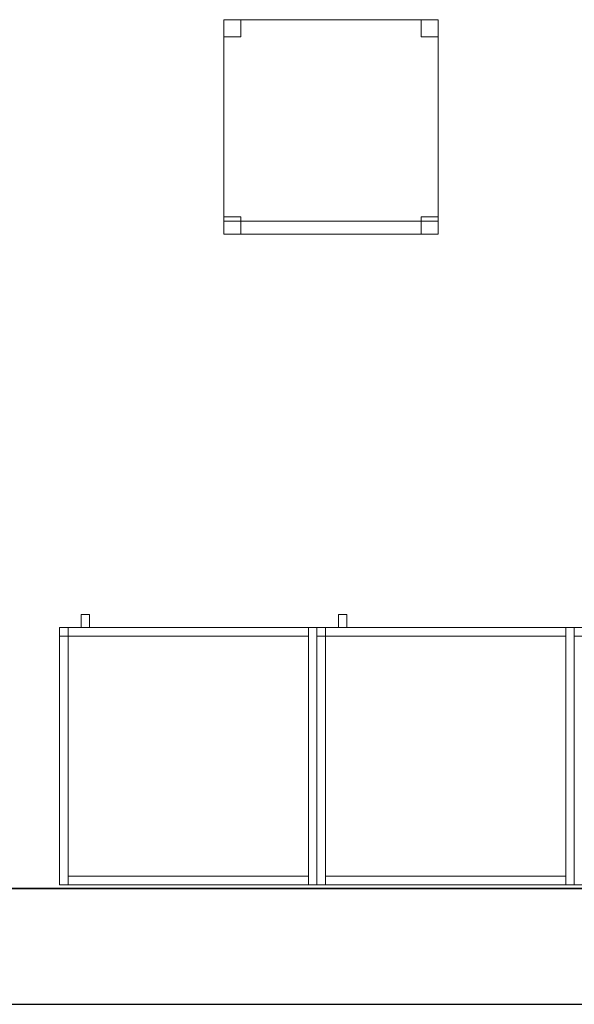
# Model space of a CAD drawing. Header units: metres. Extents: x 397.7 to 427.5, y 12.7 to 28.4.
# Tile 6 of 129: x 407.4 to 408.7, y 12.8 to 15.1. Entities that reach past the tile are written whole.
import ezdxf

# ---------------------------------------------------------------- set-up
doc = ezdxf.new("R2010")
doc.units = ezdxf.units.M
doc.layers.add('01_SUELOS', color=7, linetype='Continuous', lineweight=25, true_color=0x007f00)
for name, color, linetype, lineweight in [('02_MOBILIARIO', 7, 'Continuous', 18), ('A-DETL-____-MBND', 7, 'Continuous', 18), ('A-WALL-____-MCUT', 7, 'Continuous', 25), ('A-WALL-____-OTLN', 7, 'Continuous', 25), ('Mobiliario', 7, 'Continuous', 18)]:
    doc.layers.add(name, color=color, linetype=linetype, lineweight=lineweight)

# ---------------------------------------------------------------- blocks, each defined once
blk = doc.blocks.new('Family - Armai 60x60x60_P4-153681-07_PCI_P4')
at = {"layer": '02_MOBILIARIO', "color": 253, "true_color": 0xaaaaaa}
for p, q in [((0.02, 0.6), (0, 0.6)), ((0, 0), (0, 0.6)), ((0, 0.6), (0, 0.58)), ((0, 0.6), (0.02, 0.6)), ((0, 0.6), (0.6, 0.6)), ((0.6, 0.6), (0, 0.6)), ((0, 0), (0, 0.6)), ((0, 0.6), (0, 0)), ((0.02, 0.58), (0.02, 0.6)), ((0.02, 0.6), (0.58, 0.6)), ((0.02, 0.6), (0.02, 0)), ((0.02, 0.6), (0.02, 0.58)), ((0.6, 0.6), (0.58, 0.6)), ((0.58, 0), (0.58, 0.6)), ((0.58, 0.58), (0.58, 0.6)), ((0.6, 0.6), (0.6, 0)), ((0.6, 0.6), (0.6, 0)), ((0.6, 0), (0.6, 0.6)), ((0.02, 0.58), (0, 0.58)), ((0.58, 0.58), (0.02, 0.58)), ((0.02, 0), (0, 0)), ((0.6, 0), (0, 0)), ((0, 0), (0.6, 0)), ((0.02, 0), (0.02, 0.02)), ((0.02, 0.02), (0.58, 0.02)), ((0.58, 0), (0.02, 0)), ((0.58, 0), (0.58, 0.02)), ((0.6, 0), (0.58, 0))]:
    blk.add_line(p, q, dxfattribs=at)
at = {"layer": 'Mobiliario', "color": 253, "true_color": 0xaaaaaa}
for p, q in [((0.02, 0.6), (0, 0.6)), ((0, 0.6), (0, 0)), ((0, 0.6), (0, 0.58)), ((0.02, 0.6), (0, 0.6)), ((0.58, 0.6), (0.02, 0.6)), ((0.02, 0.6), (0.02, 0.58)), ((0.02, 0), (0.02, 0.6)), ((0.02, 0.58), (0.02, 0.6)), ((0.6, 0.6), (0.58, 0.6)), ((0.58, 0.6), (0.58, 0)), ((0.58, 0.58), (0.58, 0.6)), ((0.6, 0), (0.6, 0.6)), ((0, 0.58), (0.02, 0.58)), ((0.02, 0.58), (0.58, 0.58)), ((0, 0), (0.02, 0)), ((0.58, 0.02), (0.02, 0.02)), ((0.02, 0.02), (0.02, 0)), ((0.02, 0), (0.58, 0)), ((0.58, 0), (0.58, 0.02)), ((0.58, 0), (0.6, 0))]:
    blk.add_line(p, q, dxfattribs=at)
blk = doc.blocks.new('Family - Armai 60x60x60_P4-153716-07_PCI_P4')
at = {"layer": 'A-DETL-____-MBND', "color": 253, "true_color": 0xaaaaaa}
for p, q in [((0.05, 0.6), (0.05, 0.63)), ((0.05, 0.63), (0.07, 0.63)), ((0.05, 0.6), (0.05, 0.63)), ((0.07, 0.63), (0.05, 0.63)), ((0.07, 0.63), (0.07, 0.6)), ((0.07, 0.6), (0.07, 0.63)), ((0, 0.6), (0.6, 0.6)), ((0.6, 0.6), (0, 0.6)), ((0, 0), (0, 0.6)), ((0, 0.6), (0, 0)), ((0, 0.6), (0.6, 0.6)), ((0.6, 0.6), (0, 0.6)), ((0, 0), (0, 0.6)), ((0, 0.6), (0, 0)), ((0, 0.6), (0.02, 0.6)), ((0.02, 0.6), (0, 0.6)), ((0, 0), (0, 0.6)), ((0, 0.6), (0, 0)), ((0, 0.58), (0, 0.6)), ((0, 0.6), (0, 0.58)), ((0, 0.6), (0.02, 0.6)), ((0.02, 0.6), (0, 0.6)), ((0.02, 0.6), (0.02, 0)), ((0.02, 0), (0.02, 0.6)), ((0.02, 0.6), (0.02, 0.58)), ((0.02, 0.6), (0.02, 0.58)), ((0.02, 0.58), (0.02, 0.6)), ((0.02, 0.6), (0.58, 0.6)), ((0.02, 0.58), (0.02, 0.6)), ((0.58, 0.6), (0.02, 0.6)), ((0.07, 0.6), (0.05, 0.6)), ((0.05, 0.6), (0.07, 0.6)), ((0.58, 0.6), (0.6, 0.6)), ((0.6, 0.6), (0.58, 0.6)), ((0.58, 0), (0.58, 0.6)), ((0.58, 0.6), (0.58, 0)), ((0.58, 0.6), (0.58, 0.58)), ((0.58, 0.58), (0.58, 0.6)), ((0.6, 0.6), (0.6, 0)), ((0.6, 0), (0.6, 0.6)), ((0.6, 0.6), (0.6, 0)), ((0.6, 0), (0.6, 0.6)), ((0.6, 0.6), (0.6, 0)), ((0.6, 0), (0.6, 0.6)), ((0.02, 0.58), (0, 0.58)), ((0, 0.58), (0.02, 0.58)), ((0.58, 0.58), (0.02, 0.58)), ((0.02, 0.58), (0.58, 0.58)), ((0.6, 0), (0, 0)), ((0, 0), (0.6, 0)), ((0.6, 0), (0, 0)), ((0, 0), (0.6, 0)), ((0.02, 0), (0, 0)), ((0.02, 0), (0, 0)), ((0.02, 0), (0.02, 0.02)), ((0.02, 0.02), (0.58, 0.02)), ((0.02, 0), (0.02, 0.02)), ((0.58, 0.02), (0.02, 0.02)), ((0.58, 0), (0.02, 0)), ((0.02, 0), (0.58, 0)), ((0.58, 0.02), (0.58, 0)), ((0.58, 0), (0.58, 0.02)), ((0.6, 0), (0.58, 0)), ((0.6, 0), (0.58, 0))]:
    blk.add_line(p, q, dxfattribs=at)
blk = doc.blocks.new('Family - Cadira d_Oficina_P4-153878-07_PCI_P4')
at = {"layer": 'A-DETL-____-MBND', "color": 253, "true_color": 0xaaaaaa}
for p, q in [((0, 0.5), (0.5, 0.5)), ((0, 0), (0, 0.5)), ((0.5, 0.5), (0, 0.5)), ((0, 0.5), (0, 0)), ((0, 0.46), (0, 0.5)), ((0, 0.5), (0.04, 0.5)), ((0.04, 0.5), (0, 0.5)), ((0, 0.5), (0, 0.46)), ((0.04, 0.5), (0.04, 0.46)), ((0.04, 0.46), (0.04, 0.5)), ((0.46, 0.46), (0.46, 0.5)), ((0.46, 0.5), (0.5, 0.5)), ((0.5, 0.5), (0.46, 0.5)), ((0.46, 0.5), (0.46, 0.46)), ((0.5, 0.5), (0.5, 0)), ((0.5, 0), (0.5, 0.5)), ((0.5, 0.5), (0.5, 0.46)), ((0.5, 0.46), (0.5, 0.5)), ((0.04, 0.46), (0, 0.46)), ((0, 0.46), (0.04, 0.46)), ((0.5, 0.46), (0.46, 0.46)), ((0.46, 0.46), (0.5, 0.46)), ((0, 0), (0, 0.04)), ((0, 0.04), (0.04, 0.04)), ((0.04, 0.04), (0, 0.04)), ((0, 0.04), (0, 0)), ((0, 0), (0, 0.03)), ((0, 0.03), (0.5, 0.03)), ((0.5, 0.03), (0, 0.03)), ((0, 0.03), (0, 0)), ((0.04, 0.04), (0.04, 0)), ((0.04, 0), (0.04, 0.04)), ((0.46, 0), (0.46, 0.04)), ((0.46, 0.04), (0.5, 0.04)), ((0.5, 0.04), (0.46, 0.04)), ((0.46, 0.04), (0.46, 0)), ((0.5, 0.04), (0.5, 0)), ((0.5, 0), (0.5, 0.04)), ((0.5, 0.03), (0.5, 0)), ((0.5, 0), (0.5, 0.03)), ((0.04, 0), (0, 0)), ((0, 0), (0.04, 0)), ((0, 0), (0.5, 0)), ((0.5, 0), (0, 0)), ((0.5, 0), (0.46, 0)), ((0.5, 0), (0, 0)), ((0, 0), (0.5, 0)), ((0.46, 0), (0.5, 0))]:
    blk.add_line(p, q, dxfattribs=at)
blk = doc.blocks.new('Family - Armai 60x60x60_P4-153925-07_PCI_P4')
at = {"layer": '02_MOBILIARIO', "color": 253, "true_color": 0xaaaaaa}
for p, q in [((0, 0.6), (0.6, 0.6)), ((0.6, 0.6), (0, 0.6)), ((0, 0), (0, 0.6)), ((0, 0.6), (0, 0)), ((0, 0.6), (0, 0.58)), ((0, 0.6), (0.02, 0.6)), ((0.02, 0.6), (0, 0.6)), ((0, 0), (0, 0.6)), ((0.02, 0.58), (0.02, 0.6)), ((0.02, 0.6), (0.58, 0.6)), ((0.02, 0.6), (0.02, 0.58)), ((0.02, 0.6), (0.02, 0)), ((0.58, 0.58), (0.58, 0.6)), ((0.6, 0.6), (0.58, 0.6)), ((0.58, 0), (0.58, 0.6)), ((0.6, 0.6), (0.6, 0)), ((0.6, 0), (0.6, 0.6)), ((0.6, 0.6), (0.6, 0)), ((0.02, 0.58), (0, 0.58)), ((0.58, 0.58), (0.02, 0.58)), ((0.6, 0), (0, 0)), ((0, 0), (0.6, 0)), ((0.02, 0), (0, 0)), ((0.02, 0), (0.02, 0.02)), ((0.02, 0.02), (0.58, 0.02)), ((0.58, 0), (0.02, 0)), ((0.58, 0), (0.58, 0.02)), ((0.6, 0), (0.58, 0))]:
    blk.add_line(p, q, dxfattribs=at)
at = {"layer": 'Mobiliario', "color": 253, "true_color": 0xaaaaaa}
for p, q in [((0, 0.6), (0, 0.58)), ((0.02, 0.6), (0, 0.6)), ((0.02, 0.6), (0, 0.6)), ((0, 0.6), (0, 0)), ((0.58, 0.6), (0.02, 0.6)), ((0.02, 0.6), (0.02, 0.58)), ((0.02, 0.58), (0.02, 0.6)), ((0.02, 0), (0.02, 0.6)), ((0.58, 0.58), (0.58, 0.6)), ((0.6, 0.6), (0.58, 0.6)), ((0.58, 0.6), (0.58, 0)), ((0.6, 0), (0.6, 0.6)), ((0, 0.58), (0.02, 0.58)), ((0.02, 0.58), (0.58, 0.58)), ((0, 0), (0.02, 0)), ((0.58, 0.02), (0.02, 0.02)), ((0.02, 0.02), (0.02, 0)), ((0.02, 0), (0.58, 0)), ((0.58, 0), (0.58, 0.02)), ((0.58, 0), (0.6, 0))]:
    blk.add_line(p, q, dxfattribs=at)
blk = doc.blocks.new('Family - Armai 60x60x60_P4-154025-07_PCI_P4')
at = {"layer": 'A-DETL-____-MBND', "color": 253, "true_color": 0xaaaaaa}
for p, q in [((0.05, 0.6), (0.05, 0.63)), ((0.05, 0.63), (0.07, 0.63)), ((0.05, 0.6), (0.05, 0.63)), ((0.07, 0.63), (0.05, 0.63)), ((0.07, 0.63), (0.07, 0.6)), ((0.07, 0.6), (0.07, 0.63)), ((0, 0.58), (0, 0.6)), ((0, 0.6), (0, 0.58)), ((0, 0.6), (0.02, 0.6)), ((0.02, 0.6), (0, 0.6)), ((0, 0.6), (0.6, 0.6)), ((0.6, 0.6), (0, 0.6)), ((0, 0), (0, 0.6)), ((0, 0.6), (0, 0)), ((0, 0.6), (0.6, 0.6)), ((0.6, 0.6), (0, 0.6)), ((0, 0), (0, 0.6)), ((0, 0.6), (0, 0)), ((0, 0.6), (0.02, 0.6)), ((0.02, 0.6), (0, 0.6)), ((0, 0), (0, 0.6)), ((0, 0.6), (0, 0)), ((0.02, 0.58), (0.02, 0.6)), ((0.02, 0.6), (0.58, 0.6)), ((0.02, 0.58), (0.02, 0.6)), ((0.58, 0.6), (0.02, 0.6)), ((0.02, 0.6), (0.02, 0.58)), ((0.02, 0.6), (0.02, 0.58)), ((0.02, 0.6), (0.02, 0)), ((0.02, 0), (0.02, 0.6)), ((0.07, 0.6), (0.05, 0.6)), ((0.05, 0.6), (0.07, 0.6)), ((0.58, 0.6), (0.6, 0.6)), ((0.6, 0.6), (0.58, 0.6)), ((0.58, 0), (0.58, 0.6)), ((0.58, 0.6), (0.58, 0)), ((0.58, 0.6), (0.58, 0.58)), ((0.58, 0.58), (0.58, 0.6)), ((0.6, 0.6), (0.6, 0)), ((0.6, 0), (0.6, 0.6)), ((0.6, 0.6), (0.6, 0)), ((0.6, 0), (0.6, 0.6)), ((0.6, 0.6), (0.6, 0)), ((0.6, 0), (0.6, 0.6)), ((0.02, 0.58), (0, 0.58)), ((0, 0.58), (0.02, 0.58)), ((0.58, 0.58), (0.02, 0.58)), ((0.02, 0.58), (0.58, 0.58)), ((0.6, 0), (0, 0)), ((0, 0), (0.6, 0)), ((0.6, 0), (0, 0)), ((0, 0), (0.6, 0)), ((0.02, 0), (0, 0)), ((0.02, 0), (0, 0)), ((0.02, 0), (0.02, 0.02)), ((0.02, 0.02), (0.58, 0.02)), ((0.02, 0), (0.02, 0.02)), ((0.58, 0.02), (0.02, 0.02)), ((0.58, 0), (0.02, 0)), ((0.02, 0), (0.58, 0)), ((0.58, 0.02), (0.58, 0)), ((0.58, 0), (0.58, 0.02)), ((0.6, 0), (0.58, 0)), ((0.6, 0), (0.58, 0))]:
    blk.add_line(p, q, dxfattribs=at)
blk = doc.blocks.new('Family - Armai 60x60x60_P4-154130-07_PCI_P4')
at = {"layer": 'A-DETL-____-MBND', "color": 253, "true_color": 0xaaaaaa}
for p, q in [((0.05, 0.6), (0.05, 0.63)), ((0.05, 0.63), (0.07, 0.63)), ((0.05, 0.6), (0.05, 0.63)), ((0.07, 0.63), (0.05, 0.63)), ((0.07, 0.63), (0.07, 0.6)), ((0.07, 0.6), (0.07, 0.63)), ((0, 0.6), (0.02, 0.6)), ((0.02, 0.6), (0, 0.6)), ((0, 0), (0, 0.6)), ((0, 0.6), (0, 0)), ((0, 0.58), (0, 0.6)), ((0, 0.6), (0, 0.58)), ((0, 0.6), (0.02, 0.6)), ((0.02, 0.6), (0, 0.6)), ((0, 0.6), (0.6, 0.6)), ((0.6, 0.6), (0, 0.6)), ((0, 0), (0, 0.6)), ((0, 0.6), (0, 0)), ((0, 0.6), (0.6, 0.6)), ((0.6, 0.6), (0, 0.6)), ((0, 0), (0, 0.6)), ((0, 0.6), (0, 0)), ((0.02, 0.6), (0.02, 0)), ((0.02, 0), (0.02, 0.6)), ((0.02, 0.6), (0.02, 0.58)), ((0.02, 0.6), (0.02, 0.58)), ((0.02, 0.58), (0.02, 0.6)), ((0.02, 0.6), (0.58, 0.6)), ((0.02, 0.58), (0.02, 0.6)), ((0.58, 0.6), (0.02, 0.6)), ((0.07, 0.6), (0.05, 0.6)), ((0.05, 0.6), (0.07, 0.6)), ((0.58, 0.6), (0.6, 0.6)), ((0.6, 0.6), (0.58, 0.6)), ((0.58, 0), (0.58, 0.6)), ((0.58, 0.6), (0.58, 0)), ((0.58, 0.6), (0.58, 0.58)), ((0.58, 0.58), (0.58, 0.6)), ((0.6, 0.6), (0.6, 0)), ((0.6, 0), (0.6, 0.6)), ((0.6, 0.6), (0.6, 0)), ((0.6, 0), (0.6, 0.6)), ((0.6, 0.6), (0.6, 0)), ((0.6, 0), (0.6, 0.6)), ((0.02, 0.58), (0, 0.58)), ((0, 0.58), (0.02, 0.58)), ((0.58, 0.58), (0.02, 0.58)), ((0.02, 0.58), (0.58, 0.58)), ((0.02, 0), (0, 0)), ((0.02, 0), (0, 0)), ((0.6, 0), (0, 0)), ((0, 0), (0.6, 0)), ((0.6, 0), (0, 0)), ((0, 0), (0.6, 0)), ((0.02, 0), (0.02, 0.02)), ((0.02, 0.02), (0.58, 0.02)), ((0.02, 0), (0.02, 0.02)), ((0.58, 0.02), (0.02, 0.02)), ((0.58, 0), (0.02, 0)), ((0.02, 0), (0.58, 0)), ((0.58, 0.02), (0.58, 0)), ((0.58, 0), (0.58, 0.02)), ((0.6, 0), (0.58, 0)), ((0.6, 0), (0.58, 0))]:
    blk.add_line(p, q, dxfattribs=at)
blk = doc.blocks.new('Family - Mur P4-154190-07_PCI_P4')
at = {"layer": 'A-WALL-____-MCUT', "color": 253, "true_color": 0xaaaaaa}
for p, q in [((25.4717, 0.27), (0.0535, 0.27)), ((0, 0), (25.4157, 0))]:
    blk.add_line(p, q, dxfattribs=at)
at = {"layer": 'A-WALL-____-OTLN', "color": 253, "true_color": 0xaaaaaa}
for p, q in [((25.4717, 0.27), (0.0535, 0.27)), ((0, 0), (25.4157, 0))]:
    blk.add_line(p, q, dxfattribs=at)
at = {"layer": 'A-WALL-____-OTLN', "color": 253, "lineweight": 18, "true_color": 0xaaaaaa}
blk.add_line((0, 0), (25.4157, 0), dxfattribs=at)
blk = doc.blocks.new('Family - Armai 60x60x60_P4-154264-07_PCI_P4')
at = {"layer": 'A-DETL-____-MBND', "color": 253, "true_color": 0xaaaaaa}
for p, q in [((0.05, 0.6), (0.05, 0.63)), ((0.05, 0.63), (0.07, 0.63)), ((0.05, 0.6), (0.05, 0.63)), ((0.07, 0.63), (0.05, 0.63)), ((0.07, 0.63), (0.07, 0.6)), ((0.07, 0.6), (0.07, 0.63)), ((0, 0.6), (0.02, 0.6)), ((0.02, 0.6), (0, 0.6)), ((0, 0), (0, 0.6)), ((0, 0.6), (0, 0)), ((0, 0.58), (0, 0.6)), ((0, 0.6), (0, 0.58)), ((0, 0.6), (0.02, 0.6)), ((0.02, 0.6), (0, 0.6)), ((0, 0.6), (0.6, 0.6)), ((0.6, 0.6), (0, 0.6)), ((0, 0), (0, 0.6)), ((0, 0.6), (0, 0)), ((0, 0.6), (0.6, 0.6)), ((0.6, 0.6), (0, 0.6)), ((0, 0), (0, 0.6)), ((0, 0.6), (0, 0)), ((0.02, 0.6), (0.02, 0)), ((0.02, 0), (0.02, 0.6)), ((0.02, 0.6), (0.02, 0.58)), ((0.02, 0.6), (0.02, 0.58)), ((0.02, 0.58), (0.02, 0.6)), ((0.02, 0.6), (0.58, 0.6)), ((0.02, 0.58), (0.02, 0.6)), ((0.58, 0.6), (0.02, 0.6)), ((0.07, 0.6), (0.05, 0.6)), ((0.05, 0.6), (0.07, 0.6)), ((0.58, 0.6), (0.6, 0.6)), ((0.6, 0.6), (0.58, 0.6)), ((0.58, 0), (0.58, 0.6)), ((0.58, 0.6), (0.58, 0)), ((0.58, 0.6), (0.58, 0.58)), ((0.58, 0.58), (0.58, 0.6)), ((0.6, 0.6), (0.6, 0)), ((0.6, 0), (0.6, 0.6)), ((0.6, 0.6), (0.6, 0)), ((0.6, 0), (0.6, 0.6)), ((0.6, 0.6), (0.6, 0)), ((0.6, 0), (0.6, 0.6)), ((0.02, 0.58), (0, 0.58)), ((0, 0.58), (0.02, 0.58)), ((0.58, 0.58), (0.02, 0.58)), ((0.02, 0.58), (0.58, 0.58)), ((0.02, 0), (0, 0)), ((0.02, 0), (0, 0)), ((0.6, 0), (0, 0)), ((0, 0), (0.6, 0)), ((0.6, 0), (0, 0)), ((0, 0), (0.6, 0)), ((0.02, 0), (0.02, 0.02)), ((0.02, 0.02), (0.58, 0.02)), ((0.02, 0), (0.02, 0.02)), ((0.58, 0.02), (0.02, 0.02)), ((0.58, 0), (0.02, 0)), ((0.02, 0), (0.58, 0)), ((0.58, 0.02), (0.58, 0)), ((0.58, 0), (0.58, 0.02)), ((0.6, 0), (0.58, 0)), ((0.6, 0), (0.58, 0))]:
    blk.add_line(p, q, dxfattribs=at)
blk = doc.blocks.new('Family - Armai 60x60x60_P4-154278-07_PCI_P4')
at = {"layer": 'A-DETL-____-MBND', "color": 253, "true_color": 0xaaaaaa}
for p, q in [((0.05, 0.6), (0.05, 0.63)), ((0.05, 0.63), (0.07, 0.63)), ((0.05, 0.6), (0.05, 0.63)), ((0.07, 0.63), (0.05, 0.63)), ((0.07, 0.63), (0.07, 0.6)), ((0.07, 0.6), (0.07, 0.63)), ((0, 0.58), (0, 0.6)), ((0, 0.6), (0, 0.58)), ((0, 0.6), (0.02, 0.6)), ((0.02, 0.6), (0, 0.6)), ((0, 0.6), (0.6, 0.6)), ((0.6, 0.6), (0, 0.6)), ((0, 0), (0, 0.6)), ((0, 0.6), (0, 0)), ((0, 0.6), (0.02, 0.6)), ((0.02, 0.6), (0, 0.6)), ((0, 0), (0, 0.6)), ((0, 0.6), (0, 0)), ((0, 0.6), (0.6, 0.6)), ((0.6, 0.6), (0, 0.6)), ((0, 0), (0, 0.6)), ((0, 0.6), (0, 0)), ((0.02, 0.6), (0.02, 0.58)), ((0.02, 0.6), (0.02, 0.58)), ((0.02, 0.6), (0.02, 0)), ((0.02, 0), (0.02, 0.6)), ((0.02, 0.58), (0.02, 0.6)), ((0.02, 0.6), (0.58, 0.6)), ((0.02, 0.58), (0.02, 0.6)), ((0.58, 0.6), (0.02, 0.6)), ((0.07, 0.6), (0.05, 0.6)), ((0.05, 0.6), (0.07, 0.6)), ((0.58, 0.6), (0.58, 0.58)), ((0.58, 0.58), (0.58, 0.6)), ((0.58, 0.6), (0.6, 0.6)), ((0.6, 0.6), (0.58, 0.6)), ((0.58, 0), (0.58, 0.6)), ((0.58, 0.6), (0.58, 0)), ((0.6, 0.6), (0.6, 0)), ((0.6, 0), (0.6, 0.6)), ((0.6, 0.6), (0.6, 0)), ((0.6, 0), (0.6, 0.6)), ((0.6, 0.6), (0.6, 0)), ((0.6, 0), (0.6, 0.6)), ((0.02, 0.58), (0, 0.58)), ((0, 0.58), (0.02, 0.58)), ((0.58, 0.58), (0.02, 0.58)), ((0.02, 0.58), (0.58, 0.58)), ((0.6, 0), (0, 0)), ((0, 0), (0.6, 0)), ((0.02, 0), (0, 0)), ((0.02, 0), (0, 0)), ((0.6, 0), (0, 0)), ((0, 0), (0.6, 0)), ((0.02, 0), (0.02, 0.02)), ((0.02, 0.02), (0.58, 0.02)), ((0.02, 0), (0.02, 0.02)), ((0.58, 0.02), (0.02, 0.02)), ((0.58, 0), (0.02, 0)), ((0.02, 0), (0.58, 0)), ((0.58, 0.02), (0.58, 0)), ((0.58, 0), (0.58, 0.02)), ((0.6, 0), (0.58, 0)), ((0.6, 0), (0.58, 0))]:
    blk.add_line(p, q, dxfattribs=at)
blk = doc.blocks.new('Family - Armai 60x60x60_P4-154369-07_PCI_P4')
at = {"layer": 'A-DETL-____-MBND', "color": 253, "true_color": 0xaaaaaa}
for p, q in [((0.05, 0.6), (0.05, 0.63)), ((0.05, 0.63), (0.07, 0.63)), ((0.05, 0.6), (0.05, 0.63)), ((0.07, 0.63), (0.05, 0.63)), ((0.07, 0.63), (0.07, 0.6)), ((0.07, 0.6), (0.07, 0.63)), ((0, 0.58), (0, 0.6)), ((0, 0.6), (0, 0.58)), ((0, 0.6), (0.02, 0.6)), ((0.02, 0.6), (0, 0.6)), ((0, 0.6), (0.6, 0.6)), ((0.6, 0.6), (0, 0.6)), ((0, 0), (0, 0.6)), ((0, 0.6), (0, 0)), ((0, 0.6), (0.02, 0.6)), ((0.02, 0.6), (0, 0.6)), ((0, 0), (0, 0.6)), ((0, 0.6), (0, 0)), ((0, 0.6), (0.6, 0.6)), ((0.6, 0.6), (0, 0.6)), ((0, 0), (0, 0.6)), ((0, 0.6), (0, 0)), ((0.02, 0.6), (0.02, 0.58)), ((0.02, 0.6), (0.02, 0.58)), ((0.02, 0.6), (0.02, 0)), ((0.02, 0), (0.02, 0.6)), ((0.02, 0.58), (0.02, 0.6)), ((0.02, 0.6), (0.58, 0.6)), ((0.02, 0.58), (0.02, 0.6)), ((0.58, 0.6), (0.02, 0.6)), ((0.07, 0.6), (0.05, 0.6)), ((0.05, 0.6), (0.07, 0.6)), ((0.58, 0.6), (0.6, 0.6)), ((0.6, 0.6), (0.58, 0.6)), ((0.58, 0), (0.58, 0.6)), ((0.58, 0.6), (0.58, 0)), ((0.58, 0.6), (0.58, 0.58)), ((0.58, 0.58), (0.58, 0.6)), ((0.6, 0.6), (0.6, 0)), ((0.6, 0), (0.6, 0.6)), ((0.6, 0.6), (0.6, 0)), ((0.6, 0), (0.6, 0.6)), ((0.6, 0.6), (0.6, 0)), ((0.6, 0), (0.6, 0.6)), ((0.02, 0.58), (0, 0.58)), ((0, 0.58), (0.02, 0.58)), ((0.58, 0.58), (0.02, 0.58)), ((0.02, 0.58), (0.58, 0.58)), ((0.6, 0), (0, 0)), ((0, 0), (0.6, 0)), ((0.02, 0), (0, 0)), ((0.02, 0), (0, 0)), ((0.6, 0), (0, 0)), ((0, 0), (0.6, 0)), ((0.02, 0), (0.02, 0.02)), ((0.02, 0.02), (0.58, 0.02)), ((0.02, 0), (0.02, 0.02)), ((0.58, 0.02), (0.02, 0.02)), ((0.58, 0), (0.02, 0)), ((0.02, 0), (0.58, 0)), ((0.58, 0.02), (0.58, 0)), ((0.58, 0), (0.58, 0.02)), ((0.6, 0), (0.58, 0)), ((0.6, 0), (0.58, 0))]:
    blk.add_line(p, q, dxfattribs=at)
blk = doc.blocks.new('Family - LONDR55-XX_ZZ-ARQ-CAA-M3D-Londres55-154484-07_PCI_P4')
at = {"layer": '01_SUELOS', "color": 9, "true_color": 0xaad4aa}
for p, q in [((0, 0), (25.4182, 0)), ((25.4182, 0), (0, 0))]:
    blk.add_line(p, q, dxfattribs=at)
blk = doc.blocks.new('Family - Armai 60x60x60_P4-154498-07_PCI_P4')
at = {"layer": '02_MOBILIARIO', "color": 253, "true_color": 0xaaaaaa}
for p, q in [((0, 0.6), (0, 0.58)), ((0, 0.6), (0.02, 0.6)), ((0, 0.6), (0.6, 0.6)), ((0.6, 0.6), (0, 0.6)), ((0, 0), (0, 0.6)), ((0, 0.6), (0, 0)), ((0.02, 0.6), (0, 0.6)), ((0, 0), (0, 0.6)), ((0.02, 0.6), (0.02, 0.58)), ((0.02, 0.58), (0.02, 0.6)), ((0.02, 0.6), (0.58, 0.6)), ((0.02, 0.6), (0.02, 0)), ((0.6, 0.6), (0.58, 0.6)), ((0.58, 0), (0.58, 0.6)), ((0.58, 0.58), (0.58, 0.6)), ((0.6, 0.6), (0.6, 0)), ((0.6, 0.6), (0.6, 0)), ((0.6, 0), (0.6, 0.6)), ((0.02, 0.58), (0, 0.58)), ((0.58, 0.58), (0.02, 0.58)), ((0.6, 0), (0, 0)), ((0, 0), (0.6, 0)), ((0.02, 0), (0, 0)), ((0.02, 0), (0.02, 0.02)), ((0.02, 0.02), (0.58, 0.02)), ((0.58, 0), (0.02, 0)), ((0.58, 0), (0.58, 0.02)), ((0.6, 0), (0.58, 0))]:
    blk.add_line(p, q, dxfattribs=at)
at = {"layer": 'Mobiliario', "color": 253, "true_color": 0xaaaaaa}
for p, q in [((0, 0.6), (0, 0.58)), ((0.02, 0.6), (0, 0.6)), ((0.02, 0.6), (0, 0.6)), ((0, 0.6), (0, 0)), ((0.02, 0.58), (0.02, 0.6)), ((0.58, 0.6), (0.02, 0.6)), ((0.02, 0.6), (0.02, 0.58)), ((0.02, 0), (0.02, 0.6)), ((0.6, 0.6), (0.58, 0.6)), ((0.58, 0.6), (0.58, 0)), ((0.58, 0.58), (0.58, 0.6)), ((0.6, 0), (0.6, 0.6)), ((0, 0.58), (0.02, 0.58)), ((0.02, 0.58), (0.58, 0.58)), ((0, 0), (0.02, 0)), ((0.58, 0.02), (0.02, 0.02)), ((0.02, 0.02), (0.02, 0)), ((0.02, 0), (0.58, 0)), ((0.58, 0), (0.58, 0.02)), ((0.58, 0), (0.6, 0))]:
    blk.add_line(p, q, dxfattribs=at)
blk = doc.blocks.new('LONDR55-XX_ZZ-ARQ-CAA-M3D-Londres55_ifc-1-07_PCI_P4')
at = {"layer": '01_SUELOS', "color": 253, "lineweight": 18, "true_color": 0xaaaaaa}
blk.add_blockref('Family - LONDR55-XX_ZZ-ARQ-CAA-M3D-Londres55-154484-07_PCI_P4', (398.2952, 13.1106), dxfattribs=at)
at = {"layer": '02_MOBILIARIO', "color": 253, "lineweight": 18, "true_color": 0xaaaaaa}
for name, p in [('Family - Cadira d_Oficina_P4-153878-07_PCI_P4', (407.8682, 14.6372)), ('Family - Armai 60x60x60_P4-153716-07_PCI_P4', (407.4853, 13.1195)), ('Family - Armai 60x60x60_P4-154025-07_PCI_P4', (407.4853, 13.1195)), ('Family - Armai 60x60x60_P4-154130-07_PCI_P4', (408.0853, 13.1195)), ('Family - Armai 60x60x60_P4-154369-07_PCI_P4', (408.0853, 13.1195)), ('Family - Armai 60x60x60_P4-154264-07_PCI_P4', (408.6853, 13.1195)), ('Family - Armai 60x60x60_P4-154278-07_PCI_P4', (408.6853, 13.1195)), ('Family - Armai 60x60x60_P4-154498-07_PCI_P4', (407.4853, 13.1195)), ('Family - Armai 60x60x60_P4-153925-07_PCI_P4', (408.0853, 13.1195)), ('Family - Armai 60x60x60_P4-153681-07_PCI_P4', (408.6853, 13.1195))]:
    blk.add_blockref(name, p, dxfattribs=at)
at = {"layer": 'A-WALL-____-OTLN', "color": 253, "lineweight": 18, "true_color": 0xaaaaaa}
blk.add_blockref('Family - Mur P4-154190-07_PCI_P4', (398.2417, 12.8406), dxfattribs=at)

msp = doc.modelspace()

# ---------------------------------------------------------------- block references
at = {"lineweight": 5}
msp.add_blockref('LONDR55-XX_ZZ-ARQ-CAA-M3D-Londres55_ifc-1-07_PCI_P4', (0, 0), dxfattribs=at)

doc.saveas('drawing.dxf')
